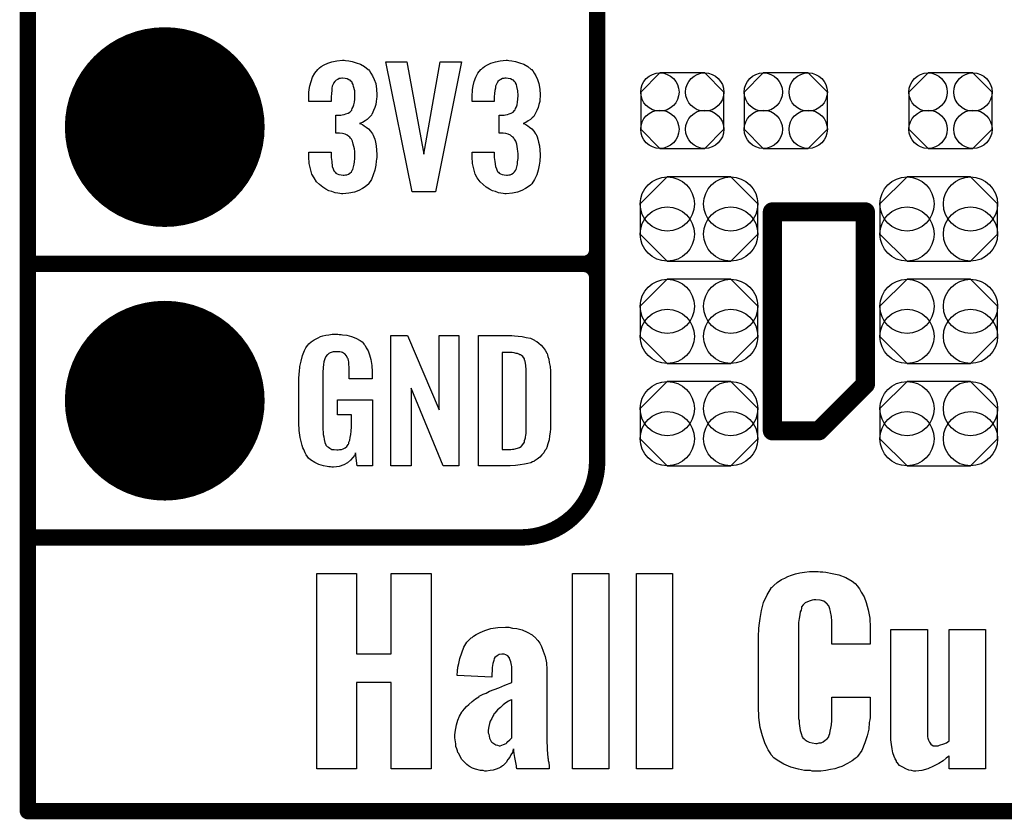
# Model space of a CAD drawing. Extents: x -0.07 to 0.95, y -0.15 to 2.1.
# Tile 1 of 17: x -0.05 to 0.31, y -0.15 to 0.14. Entities that reach past the tile are written whole.
import ezdxf

# ---------------------------------------------------------------- set-up
doc = ezdxf.new("R2010")
doc.units = 0
doc.layers.get('0').update_dxf_attribs({"linetype": 'CONTINUOUS'})
for name, color, linetype in [('gko', 6, 'CONTINUOUS'), ('gto', 2, 'CONTINUOUS'), ('gts', 1, 'CONTINUOUS')]:
    doc.layers.add(name, color=color, linetype=linetype)

# ---------------------------------------------------------------- blocks, each defined once
blk = doc.blocks.new('D32')
at = {"const_width": 0.003}
blk.add_lwpolyline([(-0.0015, 0, 1), (0.0015, 0, 1)], format="xyb", close=True, dxfattribs=at)
blk = doc.blocks.new('D63')
at = {"const_width": 0.0035}
blk.add_lwpolyline([(-0.00175, 0, 1), (0.00175, 0, 1)], format="xyb", close=True, dxfattribs=at)
blk = doc.blocks.new('D69')
blk.add_lwpolyline([(0.0116, 0.0154), (-0.0116, 0.0154), (-0.0215, 0.0055), (-0.0215, -0.0055), (-0.0116, -0.0154), (0.0116, -0.0154), (0.0215, -0.0055), (0.0215, 0.0055)], close=True)
for centre in [(-0.0116, 0.0055), (0.0116, 0.0055), (-0.0116, -0.0055), (0.0116, -0.0055)]:
    blk.add_circle(centre, 0.0099)
blk = doc.blocks.new('D70')
blk.add_lwpolyline([(-0.0152, 0.0068), (-0.0152, -0.0068), (-0.0082, -0.0138), (0.0082, -0.0138), (0.0152, -0.0068), (0.0152, 0.0068), (0.0082, 0.0138), (-0.0082, 0.0138)], close=True)
for centre in [(-0.0082, 0.0068), (0.0082, 0.0068), (-0.0082, -0.0068), (0.0082, -0.0068)]:
    blk.add_circle(centre, 0.007)
blk = doc.blocks.new('D39')
at = {"const_width": 0.0365}
blk.add_lwpolyline([(-0.01825, 0, 1), (0.01825, 0, 1)], format="xyb", close=True, dxfattribs=at)

msp = doc.modelspace()

# ---------------------------------------------------------------- linework, layer by layer
at = {"layer": 'gko', "color": 6, "const_width": 0.006}
for points in [[(-0.05, -0.15), (-0.05, 2.01)], [(-0.05, -0.15), (0.85, -0.15)]]:
    msp.add_lwpolyline(points, dxfattribs=at)
at = {"layer": 'gto', "color": 2}
for points, const_width in [([(0.158, -0.022), (0.158, 0.722)], 0.006), ([(0.158, 0.055), (0.158, 0.145)], 0.006), ([(0.222, -0.011), (0.222, 0.069)], 0.007), ([(0.222, 0.069), (0.256, 0.069)], 0.007), ([(0.256, 0.006), (0.256, 0.069)], 0.007), ([(-0.05, 0.05), (0.153, 0.05)], 0.006), ([(-0.05, 0.05), (0.153, 0.05)], 0.006), ([(0.153, 0.05), (0.153, 0.05)], 0.006), ([(0.153, 0.05), (0.153, 0.05)], 0.006), ([(0.158, 0.045), (0.158, 0.045)], 0.006), ([(0.158, 0.045), (0.158, 0.045)], 0.006), ([(0.158, 0.045), (0.158, 0.045)], 0.006), ([(0.158, 0.045), (0.158, 0.045)], 0.006), ([(0.239, -0.011), (0.256, 0.006)], 0.007), ([(0.222, -0.011), (0.239, -0.011)], 0.007), ([(-0.05, -0.05), (0.13, -0.05)], 0.006), ([(0.13, -0.05), (0.13, -0.05)], 0.006), ([(0.13, -0.05), (0.13, -0.05)], 0.006)]:
    msp.add_lwpolyline(points, dxfattribs=dict(at, const_width=const_width))
for points in [[(0.066, 0.1243), (0.0672, 0.1242), (0.0685, 0.124), (0.0699, 0.1235), (0.0715, 0.123), (0.073, 0.1222), (0.0743, 0.1211), (0.0745, 0.121), (0.0748, 0.1206), (0.0753, 0.1197), (0.0759, 0.1187), (0.0765, 0.1174), (0.0771, 0.1159), (0.0774, 0.1139), (0.0775, 0.1118), (0.0775, 0.1116), (0.0775, 0.1111), (0.0774, 0.1103), (0.0773, 0.1094), (0.0771, 0.1083), (0.0768, 0.1071), (0.0763, 0.106), (0.0758, 0.1049), (0.0757, 0.1048), (0.0755, 0.1044), (0.0751, 0.1039), (0.0746, 0.1034), (0.0739, 0.1028), (0.0732, 0.1023), (0.0722, 0.1017), (0.0712, 0.1013), (0.0713, 0.1013), (0.0717, 0.1012), (0.0722, 0.1009), (0.0729, 0.1005), (0.0736, 0.1), (0.0745, 0.0993), (0.0752, 0.0985), (0.0759, 0.0975), (0.0759, 0.0975), (0.0761, 0.0971), (0.0764, 0.0964), (0.0767, 0.0956), (0.077, 0.0945), (0.0772, 0.0932), (0.0774, 0.0916), (0.0775, 0.09), (0.0775, 0.0899), (0.0775, 0.0897), (0.0775, 0.0893), (0.0775, 0.0889), (0.0774, 0.0883), (0.0773, 0.0876), (0.0771, 0.0861), (0.0768, 0.0843), (0.0762, 0.0826), (0.0755, 0.0809), (0.0745, 0.0793), (0.0744, 0.0791), (0.0739, 0.0788), (0.0732, 0.0781), (0.0722, 0.0775), (0.0709, 0.0768), (0.0693, 0.0762), (0.0673, 0.0758), (0.0651, 0.0756), (0.0646, 0.0756), (0.064, 0.0757), (0.0632, 0.0758), (0.0623, 0.076), (0.0611, 0.0764), (0.06, 0.0767), (0.0589, 0.0773), (0.0577, 0.078), (0.0566, 0.079), (0.0555, 0.08), (0.0546, 0.0814), (0.0537, 0.0828), (0.0532, 0.0847), (0.0528, 0.0867), (0.0526, 0.0891), (0.0526, 0.0908), (0.0608, 0.0908), (0.0608, 0.0894), (0.0608, 0.0892), (0.0608, 0.0889), (0.0609, 0.0881), (0.061, 0.0874), (0.0612, 0.0856), (0.0615, 0.0848), (0.0618, 0.084), (0.0619, 0.084), (0.062, 0.0838), (0.0623, 0.0835), (0.0625, 0.0832), (0.063, 0.0829), (0.0636, 0.0827), (0.0644, 0.0825), (0.0652, 0.0824), (0.0656, 0.0824), (0.066, 0.0825), (0.0665, 0.0826), (0.0671, 0.0828), (0.0676, 0.0831), (0.0682, 0.0836), (0.0685, 0.0841), (0.0685, 0.0842), (0.0687, 0.0845), (0.0688, 0.085), (0.069, 0.0855), (0.0692, 0.0864), (0.0693, 0.0873), (0.0695, 0.0885), (0.0695, 0.0898), (0.0695, 0.09), (0.0695, 0.0904), (0.0694, 0.0911), (0.0693, 0.092), (0.0689, 0.0938), (0.0686, 0.0948), (0.0682, 0.0956), (0.0681, 0.0957), (0.0679, 0.096), (0.0676, 0.0963), (0.0672, 0.0966), (0.0666, 0.0971), (0.0659, 0.0974), (0.0649, 0.0976), (0.0639, 0.0978), (0.0625, 0.0978), (0.0625, 0.1044), (0.0643, 0.1044), (0.0648, 0.1045), (0.0655, 0.1046), (0.0662, 0.1048), (0.067, 0.1051), (0.0676, 0.1055), (0.0682, 0.1061), (0.0683, 0.1062), (0.0684, 0.1063), (0.0685, 0.1068), (0.0688, 0.1074), (0.0691, 0.1081), (0.0693, 0.1091), (0.0694, 0.1102), (0.0695, 0.1115), (0.0695, 0.1117), (0.0695, 0.1121), (0.0694, 0.1126), (0.0694, 0.1133), (0.069, 0.1148), (0.0688, 0.1156), (0.0685, 0.1162), (0.0685, 0.1163), (0.0683, 0.1165), (0.068, 0.1168), (0.0677, 0.1171), (0.0672, 0.1173), (0.0666, 0.1176), (0.0659, 0.1178), (0.065, 0.1179), (0.0647, 0.1179), (0.0642, 0.1178), (0.0637, 0.1177), (0.0632, 0.1174), (0.0626, 0.1172), (0.0621, 0.1167), (0.0617, 0.1161), (0.0617, 0.116), (0.0616, 0.1159), (0.0614, 0.1154), (0.0612, 0.1149), (0.0611, 0.1142), (0.061, 0.1134), (0.0609, 0.1123), (0.0608, 0.1111), (0.0608, 0.1094), (0.0526, 0.1094), (0.0526, 0.1116), (0.0526, 0.1117), (0.0526, 0.1119), (0.0526, 0.1122), (0.0527, 0.1126), (0.0528, 0.1137), (0.053, 0.1151), (0.0535, 0.1166), (0.054, 0.1182), (0.0548, 0.1197), (0.0559, 0.121), (0.0561, 0.1212), (0.0565, 0.1216), (0.0572, 0.1221), (0.0583, 0.1227), (0.0596, 0.1234), (0.0611, 0.1238), (0.0629, 0.1242), (0.065, 0.1244), (0.0656, 0.1244), (0.066, 0.1243)], [(0.0989, 0.0763), (0.0904, 0.0763), (0.0808, 0.1238), (0.0884, 0.1238), (0.0947, 0.0901), (0.1006, 0.1238), (0.1084, 0.1238), (0.0989, 0.0763)], [(0.1257, 0.1243), (0.1268, 0.1242), (0.1281, 0.124), (0.1296, 0.1235), (0.1312, 0.123), (0.1326, 0.1222), (0.1339, 0.1211), (0.1341, 0.121), (0.1345, 0.1206), (0.135, 0.1197), (0.1356, 0.1187), (0.1362, 0.1174), (0.1367, 0.1159), (0.1371, 0.1139), (0.1372, 0.1118), (0.1372, 0.1116), (0.1372, 0.1111), (0.1371, 0.1103), (0.137, 0.1094), (0.1367, 0.1083), (0.1364, 0.1071), (0.136, 0.106), (0.1354, 0.1049), (0.1353, 0.1048), (0.1351, 0.1044), (0.1348, 0.1039), (0.1342, 0.1034), (0.1336, 0.1028), (0.1328, 0.1023), (0.1319, 0.1017), (0.1309, 0.1013), (0.131, 0.1013), (0.1314, 0.1012), (0.1319, 0.1009), (0.1326, 0.1005), (0.1333, 0.1), (0.1341, 0.0993), (0.1349, 0.0985), (0.1355, 0.0975), (0.1356, 0.0975), (0.1358, 0.0971), (0.1361, 0.0964), (0.1363, 0.0956), (0.1366, 0.0945), (0.1369, 0.0932), (0.1371, 0.0916), (0.1372, 0.09), (0.1372, 0.0899), (0.1372, 0.0897), (0.1372, 0.0893), (0.1372, 0.0889), (0.1371, 0.0883), (0.137, 0.0876), (0.1368, 0.0861), (0.1364, 0.0843), (0.1359, 0.0826), (0.1351, 0.0809), (0.1341, 0.0793), (0.134, 0.0791), (0.1336, 0.0788), (0.1328, 0.0781), (0.1318, 0.0775), (0.1305, 0.0768), (0.1289, 0.0762), (0.127, 0.0758), (0.1248, 0.0756), (0.1242, 0.0756), (0.1237, 0.0757), (0.1228, 0.0758), (0.1219, 0.076), (0.1208, 0.0764), (0.1197, 0.0767), (0.1186, 0.0773), (0.1174, 0.078), (0.1163, 0.079), (0.1152, 0.08), (0.1142, 0.0814), (0.1134, 0.0828), (0.1129, 0.0847), (0.1125, 0.0867), (0.1123, 0.0891), (0.1123, 0.0908), (0.1204, 0.0908), (0.1204, 0.0894), (0.1204, 0.0892), (0.1204, 0.0889), (0.1205, 0.0881), (0.1206, 0.0874), (0.1209, 0.0856), (0.1212, 0.0848), (0.1215, 0.084), (0.1215, 0.084), (0.1216, 0.0838), (0.1219, 0.0835), (0.1222, 0.0832), (0.1227, 0.0829), (0.1233, 0.0827), (0.124, 0.0825), (0.1249, 0.0824), (0.1252, 0.0824), (0.1257, 0.0825), (0.1262, 0.0826), (0.1267, 0.0828), (0.1273, 0.0831), (0.1278, 0.0836), (0.1282, 0.0841), (0.1282, 0.0842), (0.1284, 0.0845), (0.1285, 0.085), (0.1287, 0.0855), (0.1289, 0.0864), (0.1289, 0.0873), (0.1291, 0.0885), (0.1291, 0.0898), (0.1291, 0.09), (0.1291, 0.0904), (0.129, 0.0911), (0.1289, 0.092), (0.1286, 0.0938), (0.1283, 0.0948), (0.1278, 0.0956), (0.1277, 0.0957), (0.1276, 0.096), (0.1273, 0.0963), (0.1268, 0.0966), (0.1263, 0.0971), (0.1255, 0.0974), (0.1246, 0.0976), (0.1236, 0.0978), (0.1222, 0.0978), (0.1222, 0.1044), (0.124, 0.1044), (0.1245, 0.1045), (0.1252, 0.1046), (0.1259, 0.1048), (0.1266, 0.1051), (0.1273, 0.1055), (0.1278, 0.1061), (0.1279, 0.1062), (0.128, 0.1063), (0.1282, 0.1068), (0.1285, 0.1074), (0.1288, 0.1081), (0.1289, 0.1091), (0.129, 0.1102), (0.1291, 0.1115), (0.1291, 0.1117), (0.1291, 0.1121), (0.129, 0.1126), (0.129, 0.1133), (0.1287, 0.1148), (0.1285, 0.1156), (0.1281, 0.1162), (0.1281, 0.1163), (0.1279, 0.1165), (0.1277, 0.1168), (0.1274, 0.1171), (0.1269, 0.1173), (0.1263, 0.1176), (0.1255, 0.1178), (0.1247, 0.1179), (0.1243, 0.1179), (0.1239, 0.1178), (0.1234, 0.1177), (0.1228, 0.1174), (0.1223, 0.1172), (0.1217, 0.1167), (0.1214, 0.1161), (0.1214, 0.116), (0.1213, 0.1159), (0.1211, 0.1154), (0.1209, 0.1149), (0.1208, 0.1142), (0.1206, 0.1134), (0.1205, 0.1123), (0.1204, 0.1111), (0.1204, 0.1094), (0.1123, 0.1094), (0.1123, 0.1116), (0.1123, 0.1117), (0.1123, 0.1119), (0.1123, 0.1122), (0.1124, 0.1126), (0.1125, 0.1137), (0.1127, 0.1151), (0.1131, 0.1166), (0.1137, 0.1182), (0.1144, 0.1197), (0.1155, 0.121), (0.1157, 0.1212), (0.1162, 0.1216), (0.1168, 0.1221), (0.1179, 0.1227), (0.1192, 0.1234), (0.1208, 0.1238), (0.1226, 0.1242), (0.1247, 0.1244), (0.1252, 0.1244), (0.1257, 0.1243)], [(0.0637, 0.0242), (0.0644, 0.0242), (0.065, 0.0241), (0.0665, 0.0239), (0.0682, 0.0235), (0.0698, 0.0228), (0.0714, 0.022), (0.0721, 0.0215), (0.0727, 0.0208), (0.0728, 0.0206), (0.0732, 0.0202), (0.0736, 0.0193), (0.0743, 0.0182), (0.0748, 0.0167), (0.0753, 0.015), (0.0757, 0.0129), (0.0758, 0.0105), (0.0758, 0.008), (0.0674, 0.008), (0.0674, 0.0106), (0.0674, 0.0107), (0.0674, 0.0111), (0.0674, 0.0116), (0.0674, 0.0121), (0.0672, 0.0134), (0.0672, 0.0142), (0.0671, 0.0147), (0.0671, 0.0148), (0.067, 0.015), (0.067, 0.0153), (0.0668, 0.0156), (0.0664, 0.0164), (0.0658, 0.0171), (0.0656, 0.0172), (0.0653, 0.0174), (0.065, 0.0176), (0.0646, 0.0177), (0.064, 0.0179), (0.0635, 0.0179), (0.0623, 0.0179), (0.062, 0.0179), (0.0615, 0.0179), (0.0604, 0.0175), (0.0599, 0.0172), (0.0595, 0.0168), (0.0593, 0.0167), (0.0589, 0.0161), (0.0585, 0.0153), (0.0581, 0.0142), (0.0581, 0.0141), (0.0581, 0.0139), (0.058, 0.0135), (0.058, 0.013), (0.0579, 0.0124), (0.0579, 0.0117), (0.0578, 0.0108), (0.0578, 0.0099), (0.0578, -0.01), (0.0578, -0.0102), (0.0578, -0.0106), (0.0579, -0.0114), (0.0579, -0.0123), (0.0581, -0.0132), (0.0583, -0.0142), (0.0585, -0.0153), (0.0588, -0.0161), (0.0589, -0.0162), (0.059, -0.0164), (0.0594, -0.0167), (0.0598, -0.017), (0.0603, -0.0174), (0.0611, -0.0178), (0.0619, -0.0179), (0.0629, -0.018), (0.0634, -0.018), (0.0639, -0.0179), (0.0646, -0.0178), (0.0652, -0.0176), (0.0659, -0.0172), (0.0665, -0.0167), (0.067, -0.016), (0.0671, -0.0159), (0.0672, -0.0156), (0.0673, -0.0151), (0.0676, -0.0144), (0.0678, -0.0135), (0.068, -0.0124), (0.0681, -0.0111), (0.0682, -0.0096), (0.0682, -0.0052), (0.0631, -0.0052), (0.0631, 0.0003), (0.0759, 0.0003), (0.0759, -0.0238), (0.0703, -0.0238), (0.0697, -0.0191), (0.0697, -0.0192), (0.0697, -0.0193), (0.0693, -0.02), (0.0687, -0.0208), (0.0679, -0.0217), (0.0668, -0.0227), (0.0654, -0.0235), (0.0637, -0.0241), (0.0627, -0.0242), (0.0617, -0.0243), (0.0611, -0.0243), (0.0606, -0.0242), (0.06, -0.0242), (0.0594, -0.0241), (0.058, -0.0238), (0.0563, -0.0233), (0.0548, -0.0226), (0.0533, -0.0216), (0.0525, -0.021), (0.052, -0.0203), (0.052, -0.0202), (0.0519, -0.0201), (0.0517, -0.0198), (0.0515, -0.0195), (0.0513, -0.0191), (0.0511, -0.0185), (0.0508, -0.0179), (0.0505, -0.0172), (0.0502, -0.0164), (0.05, -0.0154), (0.0495, -0.0134), (0.0491, -0.0109), (0.049, -0.0081), (0.049, 0.0079), (0.049, 0.008), (0.049, 0.0082), (0.049, 0.0086), (0.0491, 0.0092), (0.0491, 0.0099), (0.0492, 0.0106), (0.0494, 0.0125), (0.0498, 0.0144), (0.0503, 0.0165), (0.0511, 0.0184), (0.0515, 0.0193), (0.0521, 0.0202), (0.0521, 0.0203), (0.0523, 0.0203), (0.0526, 0.0208), (0.0535, 0.0215), (0.0546, 0.0223), (0.056, 0.023), (0.0569, 0.0234), (0.0578, 0.0237), (0.0588, 0.024), (0.06, 0.0241), (0.0612, 0.0243), (0.0633, 0.0243), (0.0637, 0.0242)], [(0.1074, -0.0238), (0.1017, -0.0238), (0.09, 0.0046), (0.09, -0.0238), (0.0826, -0.0238), (0.0826, 0.0238), (0.0887, 0.0238), (0.1003, -0.0034), (0.1003, 0.0238), (0.1074, 0.0238), (0.1074, -0.0238)], [(0.1278, 0.0237), (0.1291, 0.0236), (0.1306, 0.0234), (0.1321, 0.0231), (0.1336, 0.0228), (0.1349, 0.0222), (0.1351, 0.0221), (0.1354, 0.0219), (0.136, 0.0216), (0.1367, 0.021), (0.1375, 0.0203), (0.1383, 0.0195), (0.139, 0.0185), (0.1396, 0.0174), (0.1397, 0.0172), (0.1398, 0.0168), (0.14, 0.0161), (0.1403, 0.0152), (0.1405, 0.014), (0.1408, 0.0125), (0.1409, 0.0108), (0.141, 0.009), (0.141, -0.0083), (0.141, -0.0084), (0.141, -0.0086), (0.141, -0.0089), (0.141, -0.0093), (0.1409, -0.0103), (0.1408, -0.0115), (0.1406, -0.0129), (0.1404, -0.0143), (0.14, -0.0158), (0.1396, -0.0171), (0.1395, -0.0173), (0.1393, -0.0177), (0.1389, -0.0182), (0.1385, -0.019), (0.1378, -0.0198), (0.1371, -0.0206), (0.1361, -0.0214), (0.135, -0.0221), (0.1348, -0.0222), (0.1344, -0.0224), (0.1337, -0.0227), (0.1326, -0.0229), (0.1314, -0.0232), (0.1299, -0.0235), (0.1281, -0.0237), (0.1262, -0.0238), (0.1146, -0.0238), (0.1146, 0.0238), (0.1268, 0.0238), (0.1278, 0.0237)], [(0.1269, 0.0176), (0.1233, 0.0176), (0.1233, -0.0178), (0.1265, -0.0178), (0.127, -0.0177), (0.1276, -0.0177), (0.1289, -0.0173), (0.1296, -0.0171), (0.1302, -0.0167), (0.1302, -0.0167), (0.1303, -0.0166), (0.1308, -0.016), (0.1314, -0.0152), (0.1315, -0.0146), (0.1317, -0.014), (0.1317, -0.0139), (0.1318, -0.0136), (0.1318, -0.0132), (0.1319, -0.0127), (0.132, -0.0119), (0.132, -0.011), (0.1321, -0.0099), (0.1321, -0.0087), (0.1321, 0.0095), (0.1321, 0.0097), (0.1321, 0.0101), (0.1321, 0.0106), (0.1321, 0.0113), (0.1319, 0.0129), (0.1318, 0.0137), (0.1317, 0.0143), (0.1317, 0.0144), (0.1316, 0.0146), (0.1315, 0.0149), (0.1314, 0.0153), (0.1308, 0.0161), (0.1304, 0.0165), (0.13, 0.0167), (0.1299, 0.0167), (0.1297, 0.0168), (0.1294, 0.017), (0.1289, 0.0172), (0.1284, 0.0173), (0.1277, 0.0175), (0.1269, 0.0176)], [(0.0973, -0.1346), (0.0827, -0.1346), (0.0827, -0.103), (0.0701, -0.103), (0.0701, -0.1346), (0.0556, -0.1346), (0.0556, -0.0632), (0.0701, -0.0632), (0.0701, -0.0925), (0.0827, -0.0925), (0.0827, -0.0632), (0.0973, -0.0632), (0.0973, -0.1346)], [(0.1622, -0.1346), (0.149, -0.1346), (0.149, -0.0632), (0.1622, -0.0632), (0.1622, -0.1346)], [(0.1855, -0.1346), (0.1724, -0.1346), (0.1724, -0.0632), (0.1855, -0.0632), (0.1855, -0.1346)], [(0.2395, -0.0625), (0.2404, -0.0625), (0.2415, -0.0627), (0.2438, -0.0631), (0.2463, -0.0636), (0.2488, -0.0646), (0.2512, -0.066), (0.2523, -0.0668), (0.2531, -0.0678), (0.2533, -0.0681), (0.2538, -0.0688), (0.2545, -0.07), (0.2555, -0.0717), (0.2563, -0.0738), (0.257, -0.0764), (0.2576, -0.0795), (0.2577, -0.0829), (0.2577, -0.089), (0.2437, -0.089), (0.2437, -0.0824), (0.2437, -0.0822), (0.2437, -0.0818), (0.2437, -0.0813), (0.2437, -0.0806), (0.2436, -0.0789), (0.2433, -0.0772), (0.2433, -0.0771), (0.2433, -0.077), (0.243, -0.0761), (0.2426, -0.075), (0.2418, -0.074), (0.2415, -0.0739), (0.2408, -0.0733), (0.2395, -0.0729), (0.2379, -0.0728), (0.2372, -0.0728), (0.2365, -0.0729), (0.2358, -0.0731), (0.2348, -0.0735), (0.234, -0.0739), (0.2333, -0.0746), (0.2327, -0.0754), (0.2327, -0.0756), (0.2326, -0.0758), (0.2325, -0.0765), (0.2322, -0.0772), (0.232, -0.0783), (0.2318, -0.0796), (0.2316, -0.0811), (0.2316, -0.0828), (0.2316, -0.1153), (0.2316, -0.1155), (0.2316, -0.1161), (0.2318, -0.1169), (0.2318, -0.118), (0.2322, -0.1205), (0.2325, -0.1216), (0.2329, -0.1228), (0.233, -0.1229), (0.2331, -0.1232), (0.2336, -0.1236), (0.234, -0.124), (0.2347, -0.1244), (0.2355, -0.1248), (0.2366, -0.1251), (0.2379, -0.1253), (0.2384, -0.1253), (0.2391, -0.1251), (0.2398, -0.125), (0.2406, -0.1247), (0.2413, -0.1241), (0.242, -0.1236), (0.2426, -0.1228), (0.2426, -0.1226), (0.2427, -0.1222), (0.243, -0.1216), (0.2431, -0.1208), (0.2434, -0.1197), (0.2436, -0.1185), (0.2437, -0.1169), (0.2437, -0.1153), (0.2437, -0.1083), (0.2577, -0.1083), (0.2577, -0.1142), (0.2577, -0.1143), (0.2577, -0.1146), (0.2577, -0.1151), (0.2577, -0.1158), (0.2576, -0.1166), (0.2574, -0.1176), (0.2572, -0.12), (0.2566, -0.1225), (0.2558, -0.1251), (0.2547, -0.1278), (0.2531, -0.13), (0.253, -0.1303), (0.2523, -0.1308), (0.2512, -0.1316), (0.2495, -0.1326), (0.2474, -0.1337), (0.2462, -0.1341), (0.2448, -0.1346), (0.2433, -0.1348), (0.2415, -0.1351), (0.2397, -0.1354), (0.2366, -0.1354), (0.2359, -0.1352), (0.235, -0.1352), (0.2338, -0.1351), (0.2315, -0.1347), (0.2288, -0.1339), (0.2262, -0.1329), (0.2237, -0.1314), (0.2226, -0.1305), (0.2216, -0.1294), (0.2216, -0.1293), (0.2215, -0.1291), (0.2212, -0.1287), (0.2209, -0.1283), (0.2205, -0.1276), (0.2201, -0.1269), (0.2193, -0.125), (0.2184, -0.1225), (0.2176, -0.1194), (0.217, -0.1158), (0.2169, -0.1118), (0.2169, -0.0863), (0.2169, -0.0861), (0.2169, -0.0857), (0.2169, -0.0851), (0.217, -0.0843), (0.217, -0.0833), (0.2172, -0.0822), (0.2175, -0.0796), (0.218, -0.0767), (0.2188, -0.0738), (0.2201, -0.071), (0.2216, -0.0685), (0.2216, -0.0683), (0.2219, -0.0682), (0.2226, -0.0675), (0.2237, -0.0665), (0.2254, -0.0654), (0.2265, -0.0649), (0.2276, -0.0643), (0.229, -0.0638), (0.2304, -0.0633), (0.232, -0.0629), (0.2338, -0.0627), (0.2356, -0.0624), (0.2388, -0.0624), (0.2395, -0.0625)], [(0.1271, -0.0831), (0.1286, -0.0833), (0.1306, -0.0838), (0.1324, -0.0846), (0.1342, -0.0856), (0.1357, -0.0869), (0.1358, -0.0871), (0.1363, -0.0876), (0.137, -0.0886), (0.1377, -0.0899), (0.1383, -0.0915), (0.139, -0.0935), (0.1395, -0.0958), (0.1396, -0.0983), (0.1396, -0.1221), (0.1396, -0.1223), (0.1396, -0.1229), (0.1396, -0.1237), (0.1396, -0.125), (0.1397, -0.1262), (0.1397, -0.1276), (0.14, -0.1304), (0.14, -0.1305), (0.1401, -0.1309), (0.1401, -0.1315), (0.1403, -0.1322), (0.1404, -0.1336), (0.1404, -0.1341), (0.1404, -0.1346), (0.1286, -0.1346), (0.1286, -0.1344), (0.1285, -0.1341), (0.1285, -0.1334), (0.1284, -0.1328), (0.1282, -0.1316), (0.1279, -0.1304), (0.1277, -0.129), (0.1274, -0.1273), (0.1274, -0.1275), (0.1272, -0.1279), (0.127, -0.1286), (0.1265, -0.1294), (0.1261, -0.1303), (0.1254, -0.1312), (0.1247, -0.1322), (0.1238, -0.1332), (0.1236, -0.1333), (0.1234, -0.1334), (0.1228, -0.1339), (0.1221, -0.1343), (0.1211, -0.1347), (0.12, -0.135), (0.1189, -0.1352), (0.1175, -0.1354), (0.117, -0.1354), (0.1163, -0.1352), (0.1154, -0.1351), (0.1135, -0.1347), (0.1124, -0.1343), (0.1114, -0.1337), (0.1113, -0.1336), (0.111, -0.1334), (0.1104, -0.133), (0.1099, -0.1325), (0.1086, -0.1311), (0.1074, -0.1291), (0.1074, -0.129), (0.1071, -0.1286), (0.107, -0.128), (0.1067, -0.1273), (0.1064, -0.1264), (0.1063, -0.1254), (0.106, -0.1232), (0.106, -0.1229), (0.106, -0.1222), (0.1061, -0.1212), (0.1063, -0.1198), (0.1066, -0.1185), (0.1071, -0.1168), (0.1077, -0.1153), (0.1085, -0.1139), (0.1086, -0.1137), (0.1089, -0.1133), (0.1095, -0.1126), (0.1103, -0.1118), (0.1111, -0.111), (0.1123, -0.11), (0.1135, -0.109), (0.1147, -0.1082), (0.1149, -0.108), (0.1154, -0.1078), (0.1163, -0.1073), (0.1174, -0.1069), (0.1186, -0.1062), (0.1203, -0.1055), (0.1221, -0.1049), (0.1242, -0.104), (0.1268, -0.103), (0.1268, -0.0982), (0.1268, -0.098), (0.1268, -0.0978), (0.1268, -0.0972), (0.1267, -0.0967), (0.1265, -0.0954), (0.126, -0.0942), (0.126, -0.094), (0.1259, -0.0939), (0.1254, -0.0933), (0.1246, -0.0929), (0.124, -0.0926), (0.1231, -0.0926), (0.1222, -0.0928), (0.1214, -0.0932), (0.1206, -0.0939), (0.1204, -0.0942), (0.1202, -0.0949), (0.1199, -0.096), (0.1196, -0.0975), (0.1195, -0.101), (0.1068, -0.1004), (0.107, -0.0987), (0.107, -0.0986), (0.107, -0.0983), (0.1071, -0.0979), (0.1071, -0.0974), (0.1074, -0.096), (0.1078, -0.0942), (0.1085, -0.0921), (0.1093, -0.0901), (0.1104, -0.0882), (0.112, -0.0867), (0.1123, -0.0865), (0.1128, -0.0861), (0.1138, -0.0854), (0.1152, -0.0847), (0.117, -0.084), (0.1192, -0.0833), (0.1217, -0.0829), (0.1245, -0.0828), (0.1257, -0.0828), (0.1271, -0.0831)], [(0.2999, -0.1346), (0.2866, -0.1346), (0.2866, -0.1298), (0.2863, -0.1301), (0.2855, -0.1307), (0.2844, -0.1316), (0.2828, -0.1326), (0.2809, -0.1336), (0.2788, -0.1346), (0.2766, -0.1351), (0.2744, -0.1354), (0.2737, -0.1354), (0.2728, -0.1352), (0.2719, -0.135), (0.2708, -0.1346), (0.2697, -0.134), (0.2685, -0.1333), (0.2676, -0.1322), (0.2674, -0.1321), (0.2673, -0.1316), (0.2669, -0.1309), (0.2665, -0.13), (0.266, -0.1287), (0.2658, -0.1273), (0.2655, -0.1257), (0.2653, -0.1239), (0.2653, -0.0836), (0.2787, -0.0836), (0.2787, -0.1221), (0.2787, -0.1222), (0.2787, -0.1228), (0.2788, -0.1233), (0.2791, -0.1241), (0.2794, -0.1248), (0.2799, -0.1255), (0.2808, -0.1261), (0.2817, -0.1262), (0.2821, -0.1262), (0.2826, -0.1261), (0.2831, -0.1259), (0.2846, -0.1254), (0.2856, -0.125), (0.2866, -0.1243), (0.2866, -0.0836), (0.2999, -0.0836), (0.2999, -0.1346)], [(0.1268, -0.1092), (0.1267, -0.1093), (0.1263, -0.1094), (0.1256, -0.1098), (0.1246, -0.1104), (0.1236, -0.1111), (0.1227, -0.1121), (0.1216, -0.113), (0.1206, -0.1142), (0.1204, -0.1143), (0.1202, -0.1147), (0.1199, -0.1153), (0.1195, -0.1161), (0.1189, -0.1171), (0.1186, -0.118), (0.1184, -0.1191), (0.1182, -0.1204), (0.1182, -0.1205), (0.1182, -0.1208), (0.1182, -0.1214), (0.1184, -0.1219), (0.1186, -0.1233), (0.1193, -0.1246), (0.1195, -0.1248), (0.1202, -0.1253), (0.121, -0.1258), (0.1216, -0.1259), (0.1222, -0.1261), (0.1225, -0.1261), (0.1231, -0.1259), (0.1238, -0.1257), (0.1247, -0.1253), (0.125, -0.1251), (0.1254, -0.1246), (0.1261, -0.124), (0.1268, -0.1232), (0.1268, -0.1092)]]:
    msp.add_lwpolyline(points, dxfattribs=at)
at = {"layer": 'gto', "color": 2, "const_width": 0.006}
for points in [[(0.153, 0.05, 0.414214), (0.158, 0.055)], [(0.158, 0.045, 0.414214), (0.153, 0.05)], [(0.158, 0.045, 0.414214), (0.153, 0.05)], [(0.13, -0.05, 0.414214), (0.158, -0.022)]]:
    msp.add_lwpolyline(points, format="xyb", dxfattribs=at)

# ---------------------------------------------------------------- block references
at = {"layer": 'gko'}
msp.add_blockref('D32', (-0.05, -0.15), dxfattribs=at)
msp.add_blockref('D32', (-0.05, -0.15), dxfattribs=at)
at = {"layer": 'gto'}
for name, p in [('D63', (0.222, 0.069)), ('D63', (0.256, 0.069)), ('D63', (0.256, 0.069)), ('D32', (0.158, 0.055)), ('D32', (0.158, 0.055)), ('D32', (-0.05, 0.05)), ('D32', (-0.05, 0.05)), ('D32', (0.153, 0.05)), ('D32', (0.153, 0.05)), ('D32', (0.153, 0.05)), ('D32', (0.153, 0.05)), ('D32', (0.153, 0.05)), ('D32', (0.153, 0.05)), ('D32', (0.153, 0.05)), ('D32', (0.158, 0.045)), ('D32', (0.158, 0.045)), ('D32', (0.158, 0.045)), ('D32', (0.158, 0.045)), ('D32', (0.158, 0.045)), ('D32', (0.158, 0.045)), ('D63', (0.256, 0.006)), ('D63', (0.222, -0.011)), ('D63', (0.222, -0.011)), ('D63', (0.239, -0.011)), ('D63', (0.239, -0.011)), ('D32', (0.158, -0.022)), ('D32', (0.158, -0.022)), ('D32', (-0.05, -0.05)), ('D32', (0.13, -0.05)), ('D32', (0.13, -0.05)), ('D32', (0.13, -0.05)), ('D32', (0.13, -0.05))]:
    msp.add_blockref(name, p, dxfattribs=at)
at = {"layer": 'gts'}
for name, p in [('D39', (0, 0.1)), ('D70', (0.1891, 0.106)), ('D70', (0.2269, 0.106)), ('D70', (0.2871, 0.106)), ('D69', (0.1952, 0.0664)), ('D69', (0.2828, 0.0664)), ('D69', (0.1952, 0.029)), ('D69', (0.2828, 0.029)), ('D39', (0, 0)), ('D69', (0.1952, -0.0084)), ('D69', (0.2828, -0.0084))]:
    msp.add_blockref(name, p, dxfattribs=at)

doc.saveas('drawing.dxf')
